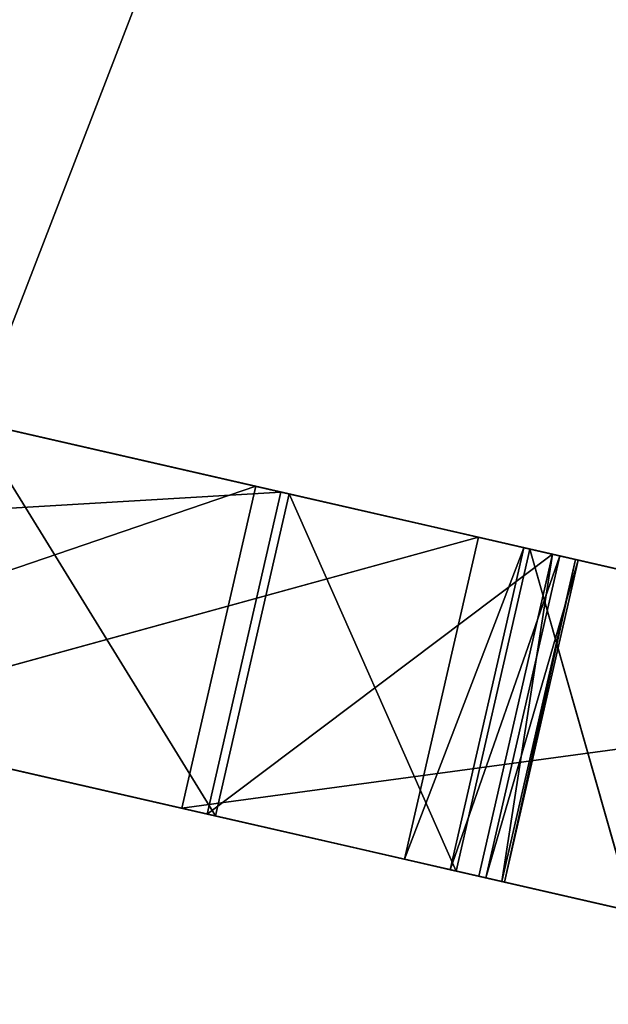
# Model space of a CAD drawing. Extents: x 47 to 276, y 1497 to 1772.
# Tile 19 of 61: x 100 to 111, y 1664 to 1683. Entities that reach past the tile are written whole.
import ezdxf

# ---------------------------------------------------------------- set-up
doc = ezdxf.new("R2010")
doc.units = 0
doc.header["$LTSCALE"] = 25.4
doc.layers.get('0').update_dxf_attribs({"color": 13, "linetype": 'CONTINUOUS'})

# ---------------------------------------------------------------- blocks, each defined once
blk = doc.blocks.new('IKA-A-4171_STL')
at = {"color": 33}
for p, q in [((108.312, 1543.808, 176.008), (95.597, 1543.306, 172.507)), ((108.312, 1543.808, 176.008), (95.597, 1543.306, 172.507)), ((106.917, 1543.808, 169.915), (95.597, 1543.306, 172.507)), ((106.917, 1543.808, 169.915), (95.597, 1543.306, 172.507)), ((96.992, 1543.306, 178.6), (108.312, 1543.808, 176.008)), ((96.992, 1543.306, 178.6), (108.312, 1543.808, 176.008)), ((108.312, 1543.808, 176.008), (106.917, 1543.808, 169.915)), ((108.312, 1543.808, 176.008), (106.917, 1543.808, 169.915)), ((109.174, 1543.585, 175.81), (106.917, 1543.808, 169.915)), ((109.174, 1543.585, 175.81), (106.917, 1543.808, 169.915)), ((107.779, 1543.585, 169.718), (106.917, 1543.808, 169.915)), ((106.917, 1543.808, 169.915), (108.319, 1540.453, 169.594)), ((106.917, 1543.808, 169.915), (108.319, 1540.453, 169.594)), ((106.917, 1543.808, 169.915), (108.756, 1541.246, 169.494)), ((106.917, 1543.808, 169.915), (108.756, 1541.246, 169.494)), ((107.779, 1543.585, 169.718), (106.917, 1543.808, 169.915)), ((108.312, 1543.808, 176.008), (109.174, 1543.585, 175.81)), ((108.312, 1543.808, 176.008), (109.174, 1543.585, 175.81)), ((108.312, 1543.808, 176.008), (109.714, 1540.453, 175.687)), ((108.312, 1543.808, 176.008), (109.714, 1540.453, 175.687)), ((109.174, 1543.585, 175.81), (107.779, 1543.585, 169.718)), ((109.174, 1543.585, 175.81), (107.779, 1543.585, 169.718)), ((109.85, 1542.994, 175.656), (107.779, 1543.585, 169.718)), ((109.85, 1542.994, 175.656), (107.779, 1543.585, 169.718)), ((108.455, 1542.994, 169.563), (107.779, 1543.585, 169.718)), ((107.779, 1543.585, 169.718), (108.756, 1541.246, 169.494)), ((107.779, 1543.585, 169.718), (108.756, 1541.246, 169.494)), ((108.455, 1542.994, 169.563), (107.779, 1543.585, 169.718)), ((109.174, 1543.585, 175.81), (109.85, 1542.994, 175.656)), ((109.174, 1543.585, 175.81), (109.85, 1542.994, 175.656)), ((109.174, 1543.585, 175.81), (110.151, 1541.246, 175.587)), ((109.174, 1543.585, 175.81), (110.151, 1541.246, 175.587)), ((109.174, 1543.585, 175.81), (109.714, 1540.453, 175.687)), ((109.174, 1543.585, 175.81), (109.714, 1540.453, 175.687)), ((95.597, 1543.306, 172.507), (103.183, 1534.734, 170.77)), ((95.597, 1543.306, 172.507), (103.183, 1534.734, 170.77)), ((95.597, 1543.306, 172.507), (108.319, 1540.453, 169.594)), ((95.597, 1543.306, 172.507), (108.319, 1540.453, 169.594)), ((109.714, 1540.453, 175.687), (96.992, 1543.306, 178.6)), ((96.992, 1543.306, 178.6), (104.578, 1534.734, 176.863)), ((96.992, 1543.306, 178.6), (104.578, 1534.734, 176.863)), ((109.714, 1540.453, 175.687), (96.992, 1543.306, 178.6)), ((109.85, 1542.994, 175.656), (108.455, 1542.994, 169.563)), ((109.85, 1542.994, 175.656), (108.455, 1542.994, 169.563)), ((110.2, 1542.156, 175.575), (108.455, 1542.994, 169.563)), ((110.2, 1542.156, 175.575), (108.455, 1542.994, 169.563)), ((108.805, 1542.156, 169.483), (108.455, 1542.994, 169.563)), ((108.805, 1542.156, 169.483), (108.455, 1542.994, 169.563)), ((108.756, 1541.246, 169.494), (108.455, 1542.994, 169.563)), ((108.756, 1541.246, 169.494), (108.455, 1542.994, 169.563)), ((109.85, 1542.994, 175.656), (110.2, 1542.156, 175.575)), ((109.85, 1542.994, 175.656), (110.2, 1542.156, 175.575)), ((109.85, 1542.994, 175.656), (110.151, 1541.246, 175.587)), ((109.85, 1542.994, 175.656), (110.151, 1541.246, 175.587)), ((108.756, 1541.246, 169.494), (108.805, 1542.156, 169.483)), ((108.756, 1541.246, 169.494), (108.805, 1542.156, 169.483)), ((110.2, 1542.156, 175.575), (108.805, 1542.156, 169.483)), ((110.2, 1542.156, 175.575), (108.805, 1542.156, 169.483)), ((110.151, 1541.246, 175.587), (108.805, 1542.156, 169.483)), ((110.151, 1541.246, 175.587), (108.805, 1542.156, 169.483)), ((110.2, 1542.156, 175.575), (110.151, 1541.246, 175.587)), ((110.2, 1542.156, 175.575), (110.151, 1541.246, 175.587)), ((89.487, 1541.834, 173.906), (103.183, 1534.734, 170.77)), ((89.487, 1541.834, 173.906), (103.183, 1534.734, 170.77)), ((90.882, 1541.834, 179.998), (104.578, 1534.734, 176.863)), ((90.882, 1541.834, 179.998), (104.578, 1534.734, 176.863)), ((108.319, 1540.453, 169.594), (108.756, 1541.246, 169.494)), ((108.319, 1540.453, 169.594), (108.756, 1541.246, 169.494)), ((110.151, 1541.246, 175.587), (108.756, 1541.246, 169.494)), ((110.151, 1541.246, 175.587), (108.756, 1541.246, 169.494)), ((109.714, 1540.453, 175.687), (108.756, 1541.246, 169.494)), ((109.714, 1540.453, 175.687), (108.756, 1541.246, 169.494)), ((110.151, 1541.246, 175.587), (109.714, 1540.453, 175.687)), ((110.151, 1541.246, 175.587), (109.714, 1540.453, 175.687)), ((103.183, 1534.734, 170.77), (109.714, 1540.453, 175.687)), ((103.183, 1534.734, 170.77), (109.714, 1540.453, 175.687)), ((103.183, 1534.734, 170.77), (108.319, 1540.453, 169.594)), ((103.183, 1534.734, 170.77), (108.319, 1540.453, 169.594)), ((109.714, 1540.453, 175.687), (104.578, 1534.734, 176.863)), ((109.714, 1540.453, 175.687), (104.578, 1534.734, 176.863)), ((109.714, 1540.453, 175.687), (108.319, 1540.453, 169.594)), ((109.714, 1540.453, 175.687), (108.319, 1540.453, 169.594)), ((84.472, 1539.111, 175.054), (103.183, 1534.734, 170.77)), ((84.472, 1539.111, 175.054), (103.183, 1534.734, 170.77)), ((82.328, 1534.734, 175.545), (104.578, 1534.734, 176.863)), ((82.328, 1534.734, 175.545), (104.578, 1534.734, 176.863)), ((82.328, 1534.734, 175.545), (103.183, 1534.734, 170.77)), ((82.328, 1534.734, 175.545), (103.183, 1534.734, 170.77)), ((104.578, 1534.734, 176.863), (83.723, 1534.734, 181.638)), ((104.578, 1534.734, 176.863), (83.723, 1534.734, 181.638)), ((102.666, 1534.734, 188.269), (99.331, 1534.734, 179.615)), ((99.331, 1534.734, 179.615), (102.666, 1526.334, 188.269)), ((99.331, 1534.734, 179.615), (102.666, 1526.334, 188.269)), ((102.666, 1534.734, 188.269), (99.331, 1534.734, 179.615)), ((104.578, 1534.734, 176.863), (103.183, 1534.734, 170.77)), ((104.578, 1534.734, 176.863), (103.183, 1534.734, 170.77)), ((99.331, 1526.334, 179.615), (102.666, 1526.334, 188.269)), ((99.331, 1526.334, 179.615), (102.666, 1526.334, 188.269)), ((104.1, 1308.448, 176.972), (92.86, 1327.61, 173.134)), ((104.1, 1308.448, 176.972), (92.86, 1327.61, 173.134)), ((102.705, 1308.448, 170.88), (92.86, 1327.61, 173.134)), ((102.705, 1308.448, 170.88), (92.86, 1327.61, 173.134)), ((94.255, 1327.61, 179.226), (104.1, 1308.448, 176.972)), ((94.255, 1327.61, 179.226), (104.1, 1308.448, 176.972)), ((90.541, 1314.578, 180.076), (104.1, 1308.448, 176.972)), ((90.541, 1314.578, 180.076), (104.1, 1308.448, 176.972)), ((97.346, 1299.182, 172.107), (102.705, 1308.448, 170.88)), ((97.346, 1299.182, 172.107), (102.705, 1308.448, 170.88)), ((98.741, 1299.182, 178.199), (104.1, 1308.448, 176.972)), ((98.741, 1299.182, 178.199), (104.1, 1308.448, 176.972)), ((104.1, 1308.448, 176.972), (102.705, 1308.448, 170.88)), ((104.1, 1308.448, 176.972), (102.705, 1308.448, 170.88)), ((120.293, 1279.793, 173.264), (102.705, 1308.448, 170.88)), ((120.293, 1279.793, 173.264), (102.705, 1308.448, 170.88)), ((118.899, 1279.793, 167.172), (102.705, 1308.448, 170.88)), ((103.338, 1285.668, 170.735), (102.705, 1308.448, 170.88)), ((118.899, 1279.793, 167.172), (102.705, 1308.448, 170.88)), ((103.338, 1285.668, 170.735), (102.705, 1308.448, 170.88)), ((104.1, 1308.448, 176.972), (120.293, 1279.793, 173.264)), ((104.1, 1308.448, 176.972), (120.293, 1279.793, 173.264)), ((97.346, 1299.182, 172.107), (103.338, 1285.668, 170.735)), ((97.346, 1299.182, 172.107), (103.338, 1285.668, 170.735)), ((104.732, 1285.668, 176.827), (98.741, 1299.182, 178.199)), ((98.741, 1299.182, 178.199), (103.338, 1285.668, 170.735)), ((98.741, 1299.182, 178.199), (103.338, 1285.668, 170.735)), ((98.741, 1299.182, 178.199), (120.293, 1279.793, 173.264)), ((98.741, 1299.182, 178.199), (120.293, 1279.793, 173.264)), ((104.732, 1285.668, 176.827), (98.741, 1299.182, 178.199)), ((104.732, 1285.668, 176.827), (103.338, 1285.668, 170.735)), ((103.338, 1285.668, 170.735), (107.889, 1272.33, 169.693)), ((104.732, 1285.668, 176.827), (103.338, 1285.668, 170.735)), ((103.338, 1285.668, 170.735), (107.889, 1272.33, 169.693)), ((103.338, 1285.668, 170.735), (118.899, 1279.793, 167.172)), ((103.338, 1285.668, 170.735), (118.899, 1279.793, 167.172)), ((109.284, 1272.33, 175.785), (104.732, 1285.668, 176.827)), ((104.732, 1285.668, 176.827), (107.889, 1272.33, 169.693)), ((104.732, 1285.668, 176.827), (107.889, 1272.33, 169.693)), ((104.732, 1285.668, 176.827), (120.293, 1279.793, 173.264)), ((104.732, 1285.668, 176.827), (120.293, 1279.793, 173.264)), ((109.284, 1272.33, 175.785), (104.732, 1285.668, 176.827)), ((107.889, 1272.33, 169.693), (118.899, 1279.793, 167.172)), ((107.889, 1272.33, 169.693), (118.899, 1279.793, 167.172)), ((120.293, 1279.793, 173.264), (109.284, 1272.33, 175.785)), ((120.293, 1279.793, 173.264), (109.284, 1272.33, 175.785)), ((109.284, 1272.33, 175.785), (107.889, 1272.33, 169.693)), ((107.889, 1272.33, 169.693), (111.236, 1258.29, 168.926)), ((109.284, 1272.33, 175.785), (107.889, 1272.33, 169.693)), ((107.889, 1272.33, 169.693), (111.236, 1258.29, 168.926)), ((112.631, 1258.29, 175.019), (109.284, 1272.33, 175.785)), ((109.284, 1272.33, 175.785), (111.236, 1258.29, 168.926)), ((109.284, 1272.33, 175.785), (111.236, 1258.29, 168.926)), ((109.284, 1272.33, 175.785), (128.04, 1264.747, 171.491)), ((109.284, 1272.33, 175.785), (128.04, 1264.747, 171.491)), ((112.631, 1258.29, 175.019), (109.284, 1272.33, 175.785))]:
    blk.add_line(p, q, dxfattribs=at)
mesh = blk.add_polyface(dxfattribs=at)
corners = [(96.992, 1543.306, 178.6), (108.312, 1543.808, 176.008), (95.597, 1543.306, 172.507)]
mesh.append_faces([[corners[k] for k in face] for face in [(0, 1, 2)]], dxfattribs={"color": 33})
mesh = blk.add_polyface(dxfattribs=at)
corners = [(108.312, 1543.808, 176.008), (106.917, 1543.808, 169.915), (95.597, 1543.306, 172.507)]
mesh.append_faces([[corners[k] for k in face] for face in [(0, 1, 2)]], dxfattribs={"color": 33})
mesh = blk.add_polyface(dxfattribs=at)
corners = [(108.319, 1540.453, 169.594), (95.597, 1543.306, 172.507), (106.917, 1543.808, 169.915)]
mesh.append_faces([[corners[k] for k in face] for face in [(0, 1, 2)]], dxfattribs={"color": 33})
mesh = blk.add_polyface(dxfattribs=at)
corners = [(109.714, 1540.453, 175.687), (108.312, 1543.808, 176.008), (96.992, 1543.306, 178.6)]
mesh.append_faces([[corners[k] for k in face] for face in [(0, 1, 2)]], dxfattribs={"color": 33})
mesh = blk.add_polyface(dxfattribs=at)
corners = [(108.312, 1543.808, 176.008), (109.174, 1543.585, 175.81), (106.917, 1543.808, 169.915)]
mesh.append_faces([[corners[k] for k in face] for face in [(0, 1, 2)]], dxfattribs={"color": 33})
mesh = blk.add_polyface(dxfattribs=at)
corners = [(109.174, 1543.585, 175.81), (107.779, 1543.585, 169.718), (106.917, 1543.808, 169.915)]
mesh.append_faces([[corners[k] for k in face] for face in [(0, 1, 2)]], dxfattribs={"color": 33})
mesh = blk.add_polyface(dxfattribs=at)
corners = [(108.756, 1541.246, 169.494), (108.319, 1540.453, 169.594), (106.917, 1543.808, 169.915)]
mesh.append_faces([[corners[k] for k in face] for face in [(0, 1, 2)]], dxfattribs={"color": 33})
mesh = blk.add_polyface(dxfattribs=at)
corners = [(108.756, 1541.246, 169.494), (106.917, 1543.808, 169.915), (107.779, 1543.585, 169.718)]
mesh.append_faces([[corners[k] for k in face] for face in [(0, 1, 2)]], dxfattribs={"color": 33})
mesh = blk.add_polyface(dxfattribs=at)
corners = [(109.714, 1540.453, 175.687), (109.174, 1543.585, 175.81), (108.312, 1543.808, 176.008)]
mesh.append_faces([[corners[k] for k in face] for face in [(0, 1, 2)]], dxfattribs={"color": 33})
mesh = blk.add_polyface(dxfattribs=at)
corners = [(109.174, 1543.585, 175.81), (109.85, 1542.994, 175.656), (107.779, 1543.585, 169.718)]
mesh.append_faces([[corners[k] for k in face] for face in [(0, 1, 2)]], dxfattribs={"color": 33})
mesh = blk.add_polyface(dxfattribs=at)
corners = [(109.85, 1542.994, 175.656), (108.455, 1542.994, 169.563), (107.779, 1543.585, 169.718)]
mesh.append_faces([[corners[k] for k in face] for face in [(0, 1, 2)]], dxfattribs={"color": 33})
mesh = blk.add_polyface(dxfattribs=at)
corners = [(108.756, 1541.246, 169.494), (107.779, 1543.585, 169.718), (108.455, 1542.994, 169.563)]
mesh.append_faces([[corners[k] for k in face] for face in [(0, 1, 2)]], dxfattribs={"color": 33})
mesh = blk.add_polyface(dxfattribs=at)
corners = [(110.151, 1541.246, 175.587), (109.85, 1542.994, 175.656), (109.174, 1543.585, 175.81)]
mesh.append_faces([[corners[k] for k in face] for face in [(0, 1, 2)]], dxfattribs={"color": 33})
mesh = blk.add_polyface(dxfattribs=at)
corners = [(110.151, 1541.246, 175.587), (109.174, 1543.585, 175.81), (109.714, 1540.453, 175.687)]
mesh.append_faces([[corners[k] for k in face] for face in [(0, 1, 2)]], dxfattribs={"color": 33})
mesh = blk.add_polyface(dxfattribs=at)
corners = [(103.183, 1534.734, 170.77), (89.487, 1541.834, 173.906), (95.597, 1543.306, 172.507)]
mesh.append_faces([[corners[k] for k in face] for face in [(0, 1, 2)]], dxfattribs={"color": 33})
mesh = blk.add_polyface(dxfattribs=at)
corners = [(104.578, 1534.734, 176.863), (96.992, 1543.306, 178.6), (90.882, 1541.834, 179.998)]
mesh.append_faces([[corners[k] for k in face] for face in [(0, 1, 2)]], dxfattribs={"color": 33})
mesh = blk.add_polyface(dxfattribs=at)
corners = [(108.319, 1540.453, 169.594), (103.183, 1534.734, 170.77), (95.597, 1543.306, 172.507)]
mesh.append_faces([[corners[k] for k in face] for face in [(0, 1, 2)]], dxfattribs={"color": 33})
mesh = blk.add_polyface(dxfattribs=at)
corners = [(109.714, 1540.453, 175.687), (96.992, 1543.306, 178.6), (104.578, 1534.734, 176.863)]
mesh.append_faces([[corners[k] for k in face] for face in [(0, 1, 2)]], dxfattribs={"color": 33})
mesh = blk.add_polyface(dxfattribs=at)
corners = [(109.85, 1542.994, 175.656), (110.2, 1542.156, 175.575), (108.455, 1542.994, 169.563)]
mesh.append_faces([[corners[k] for k in face] for face in [(0, 1, 2)]], dxfattribs={"color": 33})
mesh = blk.add_polyface(dxfattribs=at)
corners = [(108.455, 1542.994, 169.563), (110.2, 1542.156, 175.575), (108.805, 1542.156, 169.483)]
mesh.append_faces([[corners[k] for k in face] for face in [(0, 1, 2)]], dxfattribs={"color": 33})
mesh = blk.add_polyface(dxfattribs=at)
corners = [(108.805, 1542.156, 169.483), (108.756, 1541.246, 169.494), (108.455, 1542.994, 169.563)]
mesh.append_faces([[corners[k] for k in face] for face in [(0, 1, 2)]], dxfattribs={"color": 33})
mesh = blk.add_polyface(dxfattribs=at)
corners = [(110.2, 1542.156, 175.575), (109.85, 1542.994, 175.656), (110.151, 1541.246, 175.587)]
mesh.append_faces([[corners[k] for k in face] for face in [(0, 1, 2)]], dxfattribs={"color": 33})
mesh = blk.add_polyface(dxfattribs=at)
corners = [(108.805, 1542.156, 169.483), (110.151, 1541.246, 175.587), (108.756, 1541.246, 169.494)]
mesh.append_faces([[corners[k] for k in face] for face in [(0, 1, 2)]], dxfattribs={"color": 33})
mesh = blk.add_polyface(dxfattribs=at)
corners = [(110.2, 1542.156, 175.575), (110.151, 1541.246, 175.587), (108.805, 1542.156, 169.483)]
mesh.append_faces([[corners[k] for k in face] for face in [(0, 1, 2)]], dxfattribs={"color": 33})
mesh = blk.add_polyface(dxfattribs=at)
corners = [(104.578, 1534.734, 176.863), (90.882, 1541.834, 179.998), (83.723, 1534.734, 181.638)]
mesh.append_faces([[corners[k] for k in face] for face in [(0, 1, 2)]], dxfattribs={"color": 33})
mesh = blk.add_polyface(dxfattribs=at)
corners = [(103.183, 1534.734, 170.77), (84.472, 1539.111, 175.054), (89.487, 1541.834, 173.906)]
mesh.append_faces([[corners[k] for k in face] for face in [(0, 1, 2)]], dxfattribs={"color": 33})
mesh = blk.add_polyface(dxfattribs=at)
corners = [(108.756, 1541.246, 169.494), (109.714, 1540.453, 175.687), (108.319, 1540.453, 169.594)]
mesh.append_faces([[corners[k] for k in face] for face in [(0, 1, 2)]], dxfattribs={"color": 33})
mesh = blk.add_polyface(dxfattribs=at)
corners = [(110.151, 1541.246, 175.587), (109.714, 1540.453, 175.687), (108.756, 1541.246, 169.494)]
mesh.append_faces([[corners[k] for k in face] for face in [(0, 1, 2)]], dxfattribs={"color": 33})
mesh = blk.add_polyface(dxfattribs=at)
corners = [(109.714, 1540.453, 175.687), (104.578, 1534.734, 176.863), (103.183, 1534.734, 170.77)]
mesh.append_faces([[corners[k] for k in face] for face in [(0, 1, 2)]], dxfattribs={"color": 33})
mesh = blk.add_polyface(dxfattribs=at)
corners = [(109.714, 1540.453, 175.687), (103.183, 1534.734, 170.77), (108.319, 1540.453, 169.594)]
mesh.append_faces([[corners[k] for k in face] for face in [(0, 1, 2)]], dxfattribs={"color": 33})
mesh = blk.add_polyface(dxfattribs=at)
corners = [(103.183, 1534.734, 170.77), (82.328, 1534.734, 175.545), (84.472, 1539.111, 175.054)]
mesh.append_faces([[corners[k] for k in face] for face in [(0, 1, 2)]], dxfattribs={"color": 33})
mesh = blk.add_polyface(dxfattribs=at)
corners = [(83.723, 1534.734, 181.638), (82.328, 1534.734, 175.545), (104.578, 1534.734, 176.863)]
mesh.append_faces([[corners[k] for k in face] for face in [(0, 1, 2)]], dxfattribs={"color": 33})
mesh = blk.add_polyface(dxfattribs=at)
corners = [(104.578, 1534.734, 176.863), (82.328, 1534.734, 175.545), (103.183, 1534.734, 170.77)]
mesh.append_faces([[corners[k] for k in face] for face in [(0, 1, 2)]], dxfattribs={"color": 33})
mesh = blk.add_polyface(dxfattribs=at)
corners = [(102.666, 1534.734, 188.269), (99.331, 1534.734, 179.615), (84.715, 1534.734, 184.816)]
mesh.append_faces([[corners[k] for k in face] for face in [(0, 1, 2)]], dxfattribs={"color": 33})
mesh = blk.add_polyface(dxfattribs=at)
corners = [(88.439, 1534.734, 194.435), (102.666, 1534.734, 188.269), (84.715, 1534.734, 184.816)]
mesh.append_faces([[corners[k] for k in face] for face in [(0, 1, 2)]], dxfattribs={"color": 33})
mesh = blk.add_polyface(dxfattribs=at)
corners = [(99.331, 1534.734, 179.615), (102.666, 1526.334, 188.269), (99.331, 1526.334, 179.615)]
mesh.append_faces([[corners[k] for k in face] for face in [(0, 1, 2)]], dxfattribs={"color": 33})
mesh = blk.add_polyface(dxfattribs=at)
corners = [(102.666, 1534.734, 188.269), (102.666, 1526.334, 188.269), (99.331, 1534.734, 179.615)]
mesh.append_faces([[corners[k] for k in face] for face in [(0, 1, 2)]], dxfattribs={"color": 33})
mesh = blk.add_polyface(dxfattribs=at)
corners = [(88.439, 1526.334, 194.435), (99.331, 1526.334, 179.615), (102.666, 1526.334, 188.269)]
mesh.append_faces([[corners[k] for k in face] for face in [(0, 1, 2)]], dxfattribs={"color": 33})
mesh = blk.add_polyface(dxfattribs=at)
corners = [(104.1, 1308.448, 176.972), (94.255, 1327.61, 179.226), (90.541, 1314.578, 180.076)]
mesh.append_faces([[corners[k] for k in face] for face in [(0, 1, 2)]], dxfattribs={"color": 33})
mesh = blk.add_polyface(dxfattribs=at)
corners = [(94.255, 1327.61, 179.226), (104.1, 1308.448, 176.972), (92.86, 1327.61, 173.134)]
mesh.append_faces([[corners[k] for k in face] for face in [(0, 1, 2)]], dxfattribs={"color": 33})
mesh = blk.add_polyface(dxfattribs=at)
corners = [(92.86, 1327.61, 173.134), (104.1, 1308.448, 176.972), (102.705, 1308.448, 170.88)]
mesh.append_faces([[corners[k] for k in face] for face in [(0, 1, 2)]], dxfattribs={"color": 33})
mesh = blk.add_polyface(dxfattribs=at)
corners = [(102.705, 1308.448, 170.88), (97.346, 1299.182, 172.107), (92.86, 1327.61, 173.134)]
mesh.append_faces([[corners[k] for k in face] for face in [(0, 1, 2)]], dxfattribs={"color": 33})
mesh = blk.add_polyface(dxfattribs=at)
corners = [(104.1, 1308.448, 176.972), (90.541, 1314.578, 180.076), (98.741, 1299.182, 178.199)]
mesh.append_faces([[corners[k] for k in face] for face in [(0, 1, 2)]], dxfattribs={"color": 33})
mesh = blk.add_polyface(dxfattribs=at)
corners = [(103.338, 1285.668, 170.735), (97.346, 1299.182, 172.107), (102.705, 1308.448, 170.88)]
mesh.append_faces([[corners[k] for k in face] for face in [(0, 1, 2)]], dxfattribs={"color": 33})
mesh = blk.add_polyface(dxfattribs=at)
corners = [(120.293, 1279.793, 173.264), (104.1, 1308.448, 176.972), (98.741, 1299.182, 178.199)]
mesh.append_faces([[corners[k] for k in face] for face in [(0, 1, 2)]], dxfattribs={"color": 33})
mesh = blk.add_polyface(dxfattribs=at)
corners = [(104.1, 1308.448, 176.972), (120.293, 1279.793, 173.264), (102.705, 1308.448, 170.88)]
mesh.append_faces([[corners[k] for k in face] for face in [(0, 1, 2)]], dxfattribs={"color": 33})
mesh = blk.add_polyface(dxfattribs=at)
corners = [(102.705, 1308.448, 170.88), (120.293, 1279.793, 173.264), (118.899, 1279.793, 167.172)]
mesh.append_faces([[corners[k] for k in face] for face in [(0, 1, 2)]], dxfattribs={"color": 33})
mesh = blk.add_polyface(dxfattribs=at)
corners = [(118.899, 1279.793, 167.172), (103.338, 1285.668, 170.735), (102.705, 1308.448, 170.88)]
mesh.append_faces([[corners[k] for k in face] for face in [(0, 1, 2)]], dxfattribs={"color": 33})
mesh = blk.add_polyface(dxfattribs=at)
corners = [(97.346, 1299.182, 172.107), (103.338, 1285.668, 170.735), (98.741, 1299.182, 178.199)]
mesh.append_faces([[corners[k] for k in face] for face in [(0, 1, 2)]], dxfattribs={"color": 33})
mesh = blk.add_polyface(dxfattribs=at)
corners = [(98.741, 1299.182, 178.199), (103.338, 1285.668, 170.735), (104.732, 1285.668, 176.827)]
mesh.append_faces([[corners[k] for k in face] for face in [(0, 1, 2)]], dxfattribs={"color": 33})
mesh = blk.add_polyface(dxfattribs=at)
corners = [(120.293, 1279.793, 173.264), (98.741, 1299.182, 178.199), (104.732, 1285.668, 176.827)]
mesh.append_faces([[corners[k] for k in face] for face in [(0, 1, 2)]], dxfattribs={"color": 33})
mesh = blk.add_polyface(dxfattribs=at)
corners = [(103.338, 1285.668, 170.735), (107.889, 1272.33, 169.693), (104.732, 1285.668, 176.827)]
mesh.append_faces([[corners[k] for k in face] for face in [(0, 1, 2)]], dxfattribs={"color": 33})
mesh = blk.add_polyface(dxfattribs=at)
corners = [(118.899, 1279.793, 167.172), (107.889, 1272.33, 169.693), (103.338, 1285.668, 170.735)]
mesh.append_faces([[corners[k] for k in face] for face in [(0, 1, 2)]], dxfattribs={"color": 33})
mesh = blk.add_polyface(dxfattribs=at)
corners = [(104.732, 1285.668, 176.827), (107.889, 1272.33, 169.693), (109.284, 1272.33, 175.785)]
mesh.append_faces([[corners[k] for k in face] for face in [(0, 1, 2)]], dxfattribs={"color": 33})
mesh = blk.add_polyface(dxfattribs=at)
corners = [(120.293, 1279.793, 173.264), (104.732, 1285.668, 176.827), (109.284, 1272.33, 175.785)]
mesh.append_faces([[corners[k] for k in face] for face in [(0, 1, 2)]], dxfattribs={"color": 33})
mesh = blk.add_polyface(dxfattribs=at)
corners = [(118.899, 1279.793, 167.172), (111.236, 1258.29, 168.926), (107.889, 1272.33, 169.693)]
mesh.append_faces([[corners[k] for k in face] for face in [(0, 1, 2)]], dxfattribs={"color": 33})
mesh = blk.add_polyface(dxfattribs=at)
corners = [(128.04, 1264.747, 171.491), (120.293, 1279.793, 173.264), (109.284, 1272.33, 175.785)]
mesh.append_faces([[corners[k] for k in face] for face in [(0, 1, 2)]], dxfattribs={"color": 33})
mesh = blk.add_polyface(dxfattribs=at)
corners = [(107.889, 1272.33, 169.693), (111.236, 1258.29, 168.926), (109.284, 1272.33, 175.785)]
mesh.append_faces([[corners[k] for k in face] for face in [(0, 1, 2)]], dxfattribs={"color": 33})
mesh = blk.add_polyface(dxfattribs=at)
corners = [(109.284, 1272.33, 175.785), (111.236, 1258.29, 168.926), (112.631, 1258.29, 175.019)]
mesh.append_faces([[corners[k] for k in face] for face in [(0, 1, 2)]], dxfattribs={"color": 33})
mesh = blk.add_polyface(dxfattribs=at)
corners = [(128.04, 1264.747, 171.491), (109.284, 1272.33, 175.785), (112.631, 1258.29, 175.019)]
mesh.append_faces([[corners[k] for k in face] for face in [(0, 1, 2)]], dxfattribs={"color": 33})

msp = doc.modelspace()

# ---------------------------------------------------------------- block references
at = {"color": 0, "extrusion": (0, 1, -3.33067e-16), "rotation": 180}
msp.add_blockref('IKA-A-4171_STL', (0, 1590.411, 1497.205), dxfattribs=at)

doc.saveas('drawing.dxf')
